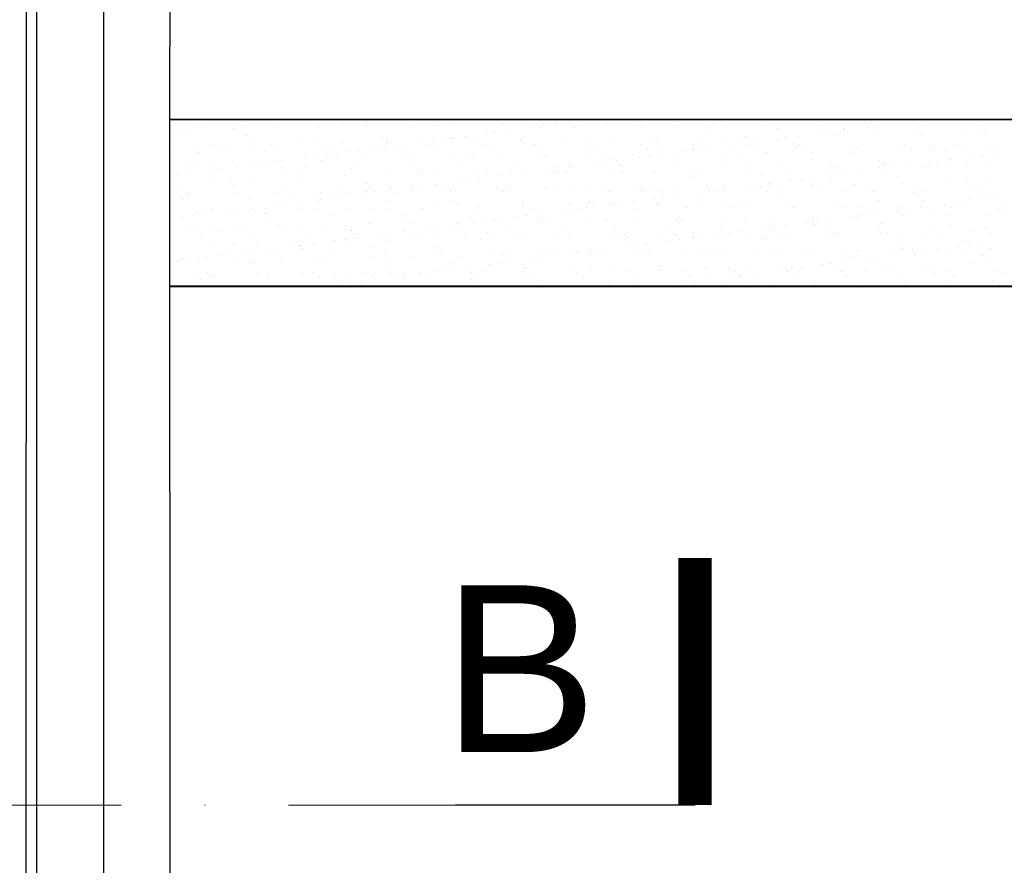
# Model space of a CAD drawing. Header units: millimetres. Extents: x -7023 to 53801, y 9849 to 33561.
# Tile 62 of 256: x 7809 to 7956, y 21403 to 21529. Entities that reach past the tile are written whole.
import ezdxf

# ---------------------------------------------------------------- set-up
doc = ezdxf.new("R2010")
doc.units = ezdxf.units.MM
doc.linetypes.add('DASHDOT', pattern=[1, 0.5, -0.25, 0, -0.25])
doc.linetypes.add('DASHDOTX2', pattern=[2, 1, -0.5, 0, -0.5])
doc.layers.add('.IE_podklad', color=252, linetype='Continuous')
doc.layers.add('PROJEKT osie', color=251, linetype='DASHDOTX2', lineweight=9)
doc.styles.add('Arial', font='arial.ttf', dxfattribs={"height": 125})
doc.linetypes.add('ZIGZAG', pattern='A,0.00254,-5.08,[131,ltypeshp.shx,S=5.08,R=0,X=-5.08,Y=0],-10.16,[131,ltypeshp.shx,S=5.08,R=180,X=5.08,Y=0],-5.08', length=20.32254)

# ---------------------------------------------------------------- blocks, each defined once
blk = doc.blocks.new('OSIE DOMKU')
at = {"layer": 'PROJEKT osie', "ltscale": 25}
blk.add_line((-31428.02, 6226.99), (-31428.02, 4134.85), dxfattribs=at)

msp = doc.modelspace()

# ---------------------------------------------------------------- linework, layer by layer
at = {"layer": '.IE_podklad', "ltscale": 25}
msp.add_line((7821.06, 22727.75), (7821.06, 20635.61), dxfattribs=at)
at = {"layer": '.IE_podklad', "linetype": 'ZIGZAG', "ltscale": 0.1}
msp.add_line((7809.48, 21284.93), (7809.54, 21938.91), dxfattribs=at)
at = {"layer": '.IE_podklad'}
for p, q in [((7811.06, 21284.91), (7811.06, 21884.34)), ((7831.06, 21638.84), (7830.99, 21517.83)), ((7830.99, 21517.83), (7831.06, 21332.84)), ((7831, 21514.34), (8063, 21514.34)), ((7840.09, 21514.3), (7840.09, 21514.3)), ((7842.05, 21514.05), (7842.05, 21514.05)), ((7843.37, 21514.22), (7843.37, 21514.22)), ((7850.25, 21514.22), (7850.25, 21514.22)), ((7892.25, 21514.08), (7892.25, 21514.08)), ((7893.57, 21514.26), (7893.57, 21514.26)), ((7907.03, 21514.04), (7907.03, 21514.04)), ((7920.39, 21514.26), (7920.39, 21514.26)), ((7933.54, 21514.31), (7933.54, 21514.31)), ((7942.45, 21514.12), (7942.45, 21514.12)), ((7943.77, 21514.29), (7943.77, 21514.29)), ((7831.76, 21512.7), (7831.76, 21512.7)), ((7833.31, 21513.67), (7833.31, 21513.67)), ((7833.51, 21512.81), (7833.51, 21512.81)), ((7835.21, 21513.15), (7835.21, 21513.15)), ((7836.53, 21513.32), (7836.53, 21513.32)), ((7838.6, 21513.6), (7838.6, 21513.6)), ((7840.37, 21513.06), (7840.37, 21513.06)), ((7841.22, 21513.68), (7841.22, 21513.68)), ((7847.01, 21513.14), (7847.01, 21513.14)), ((7849.13, 21513.7), (7849.13, 21513.7)), ((7850.72, 21513.79), (7850.72, 21513.79)), ((7853.51, 21513.11), (7853.51, 21513.11)), ((7857.04, 21513.71), (7857.04, 21513.71)), ((7860.37, 21513.36), (7860.37, 21513.36)), ((7860.56, 21513.99), (7860.56, 21513.99)), ((7864.95, 21513.73), (7864.95, 21513.73)), ((7867.02, 21513.44), (7867.02, 21513.44)), ((7870.73, 21513.91), (7870.73, 21513.91)), ((7871.2, 21513.48), (7871.2, 21513.48)), ((7872.86, 21513.74), (7872.86, 21513.74)), ((7873.52, 21513.41), (7873.52, 21513.41)), ((7880.38, 21513.66), (7880.38, 21513.66)), ((7880.77, 21513.76), (7880.77, 21513.76)), ((7881.04, 21513.68), (7881.04, 21513.68)), ((7881.96, 21512.73), (7881.96, 21512.73)), ((7885.41, 21513.18), (7885.41, 21513.18)), ((7886.73, 21513.36), (7886.73, 21513.36)), ((7887.03, 21513.74), (7887.03, 21513.74)), ((7888.68, 21513.77), (7888.68, 21513.77)), ((7888.8, 21513.63), (7888.8, 21513.63)), ((7891.21, 21513.59), (7891.21, 21513.59)), ((7891.67, 21513.16), (7891.67, 21513.16)), ((7893.53, 21513.71), (7893.53, 21513.71)), ((7896.59, 21513.78), (7896.59, 21513.78)), ((7900.39, 21513.96), (7900.39, 21513.96)), ((7901.52, 21513.37), (7901.52, 21513.37)), ((7904.5, 21513.8), (7904.5, 21513.8)), ((7911.68, 21513.28), (7911.68, 21513.28)), ((7912.15, 21512.85), (7912.15, 21512.85)), ((7912.41, 21513.81), (7912.41, 21513.81)), ((7913.53, 21514.01), (7913.53, 21514.01)), ((7920.32, 21513.83), (7920.32, 21513.83)), ((7922, 21513.06), (7922, 21513.06)), ((7928.23, 21513.84), (7928.23, 21513.84)), ((7932.16, 21512.97), (7932.16, 21512.97)), ((7932.16, 21512.76), (7932.16, 21512.76)), ((7935.61, 21513.21), (7935.61, 21513.21)), ((7936.14, 21513.86), (7936.14, 21513.86)), ((7936.93, 21513.39), (7936.93, 21513.39)), ((7939, 21513.66), (7939, 21513.66)), ((7942.47, 21512.75), (7942.47, 21512.75)), ((7944.05, 21513.87), (7944.05, 21513.87)), ((7951.96, 21513.89), (7951.96, 21513.89)), ((7952.64, 21512.66), (7952.64, 21512.66)), ((7832.45, 21512.08), (7832.45, 21512.08)), ((7842.62, 21511.99), (7842.62, 21511.99)), ((7843.08, 21511.56), (7843.08, 21511.56)), ((7852.93, 21511.76), (7852.93, 21511.76)), ((7863.09, 21511.68), (7863.09, 21511.68)), ((7863.56, 21511.25), (7863.56, 21511.25)), ((7871.74, 21511.38), (7871.74, 21511.38)), ((7873.06, 21511.56), (7873.06, 21511.56)), ((7873.41, 21511.45), (7873.41, 21511.45)), ((7875.12, 21511.83), (7875.12, 21511.83)), ((7877.1, 21511.15), (7877.1, 21511.15)), ((7878.57, 21512.28), (7878.57, 21512.28)), ((7879.89, 21512.46), (7879.89, 21512.46)), ((7883.57, 21511.36), (7883.57, 21511.36)), ((7883.6, 21511.12), (7883.6, 21511.12)), ((7890.46, 21511.36), (7890.46, 21511.36)), ((7893.88, 21511.14), (7893.88, 21511.14)), ((7897.11, 21511.45), (7897.11, 21511.45)), ((7903.61, 21511.42), (7903.61, 21511.42)), ((7910.47, 21511.66), (7910.47, 21511.66)), ((7917.12, 21511.75), (7917.12, 21511.75)), ((7921.94, 21511.41), (7921.94, 21511.41)), ((7923.26, 21511.59), (7923.26, 21511.59)), ((7923.61, 21511.72), (7923.61, 21511.72)), ((7925.32, 21511.86), (7925.32, 21511.86)), ((7928.77, 21512.31), (7928.77, 21512.31)), ((7930.1, 21512.49), (7930.1, 21512.49)), ((7930.48, 21511.96), (7930.48, 21511.96)), ((7932.63, 21512.54), (7932.63, 21512.54)), ((7937.12, 21512.05), (7937.12, 21512.05)), ((7943.62, 21512.02), (7943.62, 21512.02)), ((7950.48, 21512.26), (7950.48, 21512.26)), ((7953.11, 21512.23), (7953.11, 21512.23)), ((7831.51, 21509.77), (7831.51, 21509.77)), ((7834.98, 21509.76), (7834.98, 21509.76)), ((7837.09, 21510.54), (7837.09, 21510.54)), ((7838.35, 21510.46), (7838.35, 21510.46)), ((7839.42, 21509.78), (7839.42, 21509.78)), ((7843.59, 21510.51), (7843.59, 21510.51)), ((7846.26, 21510.48), (7846.26, 21510.48)), ((7847.33, 21509.79), (7847.33, 21509.79)), ((7850.45, 21510.76), (7850.45, 21510.76)), ((7854.17, 21510.49), (7854.17, 21510.49)), ((7855.24, 21509.81), (7855.24, 21509.81)), ((7857.1, 21510.85), (7857.1, 21510.85)), ((7859.38, 21509.76), (7859.38, 21509.76)), ((7861.45, 21510.03), (7861.45, 21510.03)), ((7862.08, 21510.51), (7862.08, 21510.51)), ((7863.15, 21509.82), (7863.15, 21509.82)), ((7863.6, 21510.81), (7863.6, 21510.81)), ((7864.9, 21510.48), (7864.9, 21510.48)), ((7866.22, 21510.66), (7866.22, 21510.66)), ((7868.29, 21510.93), (7868.29, 21510.93)), ((7869.99, 21510.52), (7869.99, 21510.52)), ((7870.46, 21511.06), (7870.46, 21511.06)), ((7871.06, 21509.84), (7871.06, 21509.84)), ((7877.9, 21510.53), (7877.9, 21510.53)), ((7878.97, 21509.85), (7878.97, 21509.85)), ((7884.04, 21510.94), (7884.04, 21510.94)), ((7885.81, 21510.55), (7885.81, 21510.55)), ((7886.88, 21509.87), (7886.88, 21509.87)), ((7893.72, 21510.56), (7893.72, 21510.56)), ((7894.79, 21509.88), (7894.79, 21509.88)), ((7901.63, 21510.58), (7901.63, 21510.58)), ((7902.7, 21509.89), (7902.7, 21509.89)), ((7904.05, 21511.05), (7904.05, 21511.05)), ((7904.52, 21510.62), (7904.52, 21510.62)), ((7908.26, 21509.61), (7908.26, 21509.61)), ((7909.54, 21510.59), (7909.54, 21510.59)), ((7909.58, 21509.79), (7909.58, 21509.79)), ((7910.61, 21509.91), (7910.61, 21509.91)), ((7911.65, 21510.06), (7911.65, 21510.06)), ((7914.36, 21510.83), (7914.36, 21510.83)), ((7915.1, 21510.51), (7915.1, 21510.51)), ((7916.42, 21510.69), (7916.42, 21510.69)), ((7917.45, 21510.61), (7917.45, 21510.61)), ((7918.49, 21510.96), (7918.49, 21510.96)), ((7918.52, 21509.92), (7918.52, 21509.92)), ((7924.52, 21510.74), (7924.52, 21510.74)), ((7924.99, 21510.31), (7924.99, 21510.31)), ((7925.36, 21510.62), (7925.36, 21510.62)), ((7926.43, 21509.94), (7926.43, 21509.94)), ((7933.27, 21510.63), (7933.27, 21510.63)), ((7934.34, 21509.95), (7934.34, 21509.95)), ((7934.84, 21510.52), (7934.84, 21510.52)), ((7940.56, 21509.67), (7940.56, 21509.67)), ((7941.18, 21510.65), (7941.18, 21510.65)), ((7942.25, 21509.97), (7942.25, 21509.97)), ((7945, 21510.43), (7945, 21510.43)), ((7945.47, 21510), (7945.47, 21510)), ((7947.21, 21509.75), (7947.21, 21509.75)), ((7949.09, 21510.66), (7949.09, 21510.66)), ((7950.16, 21509.98), (7950.16, 21509.98)), ((7953.7, 21509.72), (7953.7, 21509.72)), ((7955.32, 21510.2), (7955.32, 21510.2)), ((7835.45, 21509.33), (7835.45, 21509.33)), ((7840.53, 21508.16), (7840.53, 21508.16)), ((7845.29, 21509.53), (7845.29, 21509.53)), ((7847.17, 21508.25), (7847.17, 21508.25)), ((7847.77, 21508.23), (7847.77, 21508.23)), ((7851.22, 21508.68), (7851.22, 21508.68)), ((7852.55, 21508.86), (7852.55, 21508.86)), ((7853.67, 21508.22), (7853.67, 21508.22)), ((7854.61, 21509.13), (7854.61, 21509.13)), ((7855.46, 21509.45), (7855.46, 21509.45)), ((7855.93, 21509.02), (7855.93, 21509.02)), ((7858.06, 21509.58), (7858.06, 21509.58)), ((7860.53, 21508.46), (7860.53, 21508.46)), ((7865.77, 21509.22), (7865.77, 21509.22)), ((7867.18, 21508.55), (7867.18, 21508.55)), ((7873.68, 21508.52), (7873.68, 21508.52)), ((7875.93, 21509.14), (7875.93, 21509.14)), ((7876.4, 21508.71), (7876.4, 21508.71)), ((7880.54, 21508.76), (7880.54, 21508.76)), ((7886.25, 21508.91), (7886.25, 21508.91)), ((7887.19, 21508.85), (7887.19, 21508.85)), ((7893.69, 21508.82), (7893.69, 21508.82)), ((7896.41, 21508.82), (7896.41, 21508.82)), ((7896.88, 21508.39), (7896.88, 21508.39)), ((7897.98, 21508.26), (7897.98, 21508.26)), ((7900.55, 21509.07), (7900.55, 21509.07)), ((7901.43, 21508.71), (7901.43, 21508.71)), ((7902.75, 21508.89), (7902.75, 21508.89)), ((7904.81, 21509.16), (7904.81, 21509.16)), ((7906.73, 21508.6), (7906.73, 21508.6)), ((7907.19, 21509.15), (7907.19, 21509.15)), ((7913.69, 21509.12), (7913.69, 21509.12)), ((7916.89, 21508.51), (7916.89, 21508.51)), ((7920.55, 21509.37), (7920.55, 21509.37)), ((7927.2, 21509.45), (7927.2, 21509.45)), ((7927.2, 21508.29), (7927.2, 21508.29)), ((7933.7, 21509.42), (7933.7, 21509.42)), ((7937.37, 21508.2), (7937.37, 21508.2)), ((7948.18, 21508.29), (7948.18, 21508.29)), ((7951.63, 21508.75), (7951.63, 21508.75)), ((7952.95, 21508.92), (7952.95, 21508.92)), ((7955.01, 21509.19), (7955.01, 21509.19)), ((7833.67, 21507.92), (7833.67, 21507.92)), ((7835.36, 21507.31), (7835.36, 21507.31)), ((7837.55, 21506.88), (7837.55, 21506.88)), ((7837.66, 21507.31), (7837.66, 21507.31)), ((7838.87, 21507.06), (7838.87, 21507.06)), ((7840.94, 21507.33), (7840.94, 21507.33)), ((7843.27, 21507.32), (7843.27, 21507.32)), ((7844.39, 21507.78), (7844.39, 21507.78)), ((7845.71, 21507.96), (7845.71, 21507.96)), ((7847.82, 21507.22), (7847.82, 21507.22)), ((7848.29, 21506.79), (7848.29, 21506.79)), ((7851.18, 21507.34), (7851.18, 21507.34)), ((7858.14, 21506.99), (7858.14, 21506.99)), ((7859.09, 21507.35), (7859.09, 21507.35)), ((7867, 21507.37), (7867, 21507.37)), ((7868.3, 21506.91), (7868.3, 21506.91)), ((7874.91, 21507.38), (7874.91, 21507.38)), ((7878.61, 21506.68), (7878.61, 21506.68)), ((7882.82, 21507.4), (7882.82, 21507.4)), ((7887.75, 21506.91), (7887.75, 21506.91)), ((7889.07, 21507.09), (7889.07, 21507.09)), ((7890.73, 21507.41), (7890.73, 21507.41)), ((7891.14, 21507.36), (7891.14, 21507.36)), ((7894.59, 21507.81), (7894.59, 21507.81)), ((7895.91, 21507.99), (7895.91, 21507.99)), ((7898.64, 21507.42), (7898.64, 21507.42)), ((7906.55, 21507.44), (7906.55, 21507.44)), ((7910.63, 21506.77), (7910.63, 21506.77)), ((7914.46, 21507.45), (7914.46, 21507.45)), ((7917.28, 21506.85), (7917.28, 21506.85)), ((7917.36, 21508.08), (7917.36, 21508.08)), ((7922.37, 21507.47), (7922.37, 21507.47)), ((7923.77, 21506.82), (7923.77, 21506.82)), ((7930.28, 21507.48), (7930.28, 21507.48)), ((7930.64, 21507.07), (7930.64, 21507.07)), ((7937.28, 21507.15), (7937.28, 21507.15)), ((7937.83, 21507.77), (7937.83, 21507.77)), ((7937.95, 21506.95), (7937.95, 21506.95)), ((7938.19, 21507.5), (7938.19, 21507.5)), ((7939.28, 21507.12), (7939.28, 21507.12)), ((7941.34, 21507.39), (7941.34, 21507.39)), ((7943.78, 21507.12), (7943.78, 21507.12)), ((7944.79, 21507.85), (7944.79, 21507.85)), ((7946.1, 21507.51), (7946.1, 21507.51)), ((7946.11, 21508.02), (7946.11, 21508.02)), ((7947.68, 21507.97), (7947.68, 21507.97)), ((7950.64, 21507.37), (7950.64, 21507.37)), ((7954.01, 21507.52), (7954.01, 21507.52)), ((7832.03, 21506.16), (7832.03, 21506.16)), ((7834.1, 21506.43), (7834.1, 21506.43)), ((7837.25, 21505.65), (7837.25, 21505.65)), ((7843.75, 21505.62), (7843.75, 21505.62)), ((7850.61, 21505.87), (7850.61, 21505.87)), ((7857.26, 21505.95), (7857.26, 21505.95)), ((7863.76, 21505.92), (7863.76, 21505.92)), ((7868.77, 21506.48), (7868.77, 21506.48)), ((7870.62, 21506.17), (7870.62, 21506.17)), ((7875.4, 21505.29), (7875.4, 21505.29)), ((7877.26, 21506.25), (7877.26, 21506.25)), ((7877.46, 21505.56), (7877.46, 21505.56)), ((7880.91, 21506.01), (7880.91, 21506.01)), ((7882.24, 21506.19), (7882.24, 21506.19)), ((7883.76, 21506.22), (7883.76, 21506.22)), ((7884.3, 21506.46), (7884.3, 21506.46)), ((7888.78, 21506.59), (7888.78, 21506.59)), ((7889.24, 21506.17), (7889.24, 21506.17)), ((7890.62, 21506.47), (7890.62, 21506.47)), ((7897.27, 21506.55), (7897.27, 21506.55)), ((7899.09, 21506.37), (7899.09, 21506.37)), ((7903.77, 21506.52), (7903.77, 21506.52)), ((7909.25, 21506.28), (7909.25, 21506.28)), ((7909.72, 21505.85), (7909.72, 21505.85)), ((7919.57, 21506.06), (7919.57, 21506.06)), ((7925.6, 21505.32), (7925.6, 21505.32)), ((7927.67, 21505.59), (7927.67, 21505.59)), ((7929.73, 21505.97), (7929.73, 21505.97)), ((7930.2, 21505.54), (7930.2, 21505.54)), ((7931.12, 21506.05), (7931.12, 21506.05)), ((7932.44, 21506.22), (7932.44, 21506.22)), ((7934.5, 21506.49), (7934.5, 21506.49)), ((7940.04, 21505.75), (7940.04, 21505.75)), ((7950.21, 21505.66), (7950.21, 21505.66)), ((7950.68, 21505.23), (7950.68, 21505.23)), ((7832.49, 21504.09), (7832.49, 21504.09)), ((7840.19, 21504.99), (7840.19, 21504.99)), ((7840.4, 21504.1), (7840.4, 21504.1)), ((7840.65, 21504.56), (7840.65, 21504.56)), ((7848.31, 21504.12), (7848.31, 21504.12)), ((7850.5, 21504.76), (7850.5, 21504.76)), ((7856.22, 21504.13), (7856.22, 21504.13)), ((7860.66, 21504.68), (7860.66, 21504.68)), ((7861.13, 21504.25), (7861.13, 21504.25)), ((7863.79, 21503.76), (7863.79, 21503.76)), ((7864.13, 21504.15), (7864.13, 21504.15)), ((7867.24, 21504.21), (7867.24, 21504.21)), ((7868.56, 21504.39), (7868.56, 21504.39)), ((7870.63, 21504.66), (7870.63, 21504.66)), ((7870.98, 21504.45), (7870.98, 21504.45)), ((7872.04, 21504.16), (7872.04, 21504.16)), ((7874.08, 21505.11), (7874.08, 21505.11)), ((7879.95, 21504.17), (7879.95, 21504.17)), ((7880.7, 21503.87), (7880.7, 21503.87)), ((7881.14, 21504.36), (7881.14, 21504.36)), ((7881.61, 21503.94), (7881.61, 21503.94)), ((7887.35, 21503.96), (7887.35, 21503.96)), ((7887.86, 21504.19), (7887.86, 21504.19)), ((7891.45, 21504.14), (7891.45, 21504.14)), ((7893.85, 21503.92), (7893.85, 21503.92)), ((7895.77, 21504.2), (7895.77, 21504.2)), ((7900.71, 21504.17), (7900.71, 21504.17)), ((7901.62, 21504.05), (7901.62, 21504.05)), ((7903.68, 21504.22), (7903.68, 21504.22)), ((7907.35, 21504.26), (7907.35, 21504.26)), ((7911.59, 21504.23), (7911.59, 21504.23)), ((7911.93, 21503.83), (7911.93, 21503.83)), ((7913.85, 21504.23), (7913.85, 21504.23)), ((7913.99, 21503.79), (7913.99, 21503.79)), ((7917.44, 21504.25), (7917.44, 21504.25)), ((7918.76, 21504.42), (7918.76, 21504.42)), ((7919.5, 21504.25), (7919.5, 21504.25)), ((7920.71, 21504.47), (7920.71, 21504.47)), ((7920.83, 21504.69), (7920.83, 21504.69)), ((7922.1, 21503.74), (7922.1, 21503.74)), ((7924.28, 21505.15), (7924.28, 21505.15)), ((7927.36, 21504.56), (7927.36, 21504.56)), ((7927.41, 21504.26), (7927.41, 21504.26)), ((7933.86, 21504.53), (7933.86, 21504.53)), ((7935.32, 21504.27), (7935.32, 21504.27)), ((7940.72, 21504.77), (7940.72, 21504.77)), ((7943.23, 21504.29), (7943.23, 21504.29)), ((7947.37, 21504.86), (7947.37, 21504.86)), ((7951.14, 21504.3), (7951.14, 21504.3)), ((7953.86, 21504.83), (7953.86, 21504.83)), ((7832.55, 21502.76), (7832.55, 21502.76)), ((7833.02, 21502.33), (7833.02, 21502.33)), ((7833.56, 21503.41), (7833.56, 21503.41)), ((7833.83, 21503.02), (7833.83, 21503.02)), ((7840.69, 21503.27), (7840.69, 21503.27)), ((7841.47, 21503.42), (7841.47, 21503.42)), ((7842.86, 21502.53), (7842.86, 21502.53)), ((7847.33, 21503.35), (7847.33, 21503.35)), ((7849.38, 21503.43), (7849.38, 21503.43)), ((7853.03, 21502.45), (7853.03, 21502.45)), ((7853.57, 21502.41), (7853.57, 21502.41)), ((7853.83, 21503.32), (7853.83, 21503.32)), ((7854.89, 21502.59), (7854.89, 21502.59)), ((7856.95, 21502.86), (7856.95, 21502.86)), ((7857.29, 21503.45), (7857.29, 21503.45)), ((7860.4, 21503.31), (7860.4, 21503.31)), ((7860.69, 21503.57), (7860.69, 21503.57)), ((7861.73, 21503.49), (7861.73, 21503.49)), ((7863.34, 21502.22), (7863.34, 21502.22)), ((7865.2, 21503.46), (7865.2, 21503.46)), ((7867.34, 21503.65), (7867.34, 21503.65)), ((7873.11, 21503.48), (7873.11, 21503.48)), ((7873.84, 21503.62), (7873.84, 21503.62)), ((7881.02, 21503.49), (7881.02, 21503.49)), ((7888.93, 21503.51), (7888.93, 21503.51)), ((7896.84, 21503.52), (7896.84, 21503.52)), ((7902.09, 21503.62), (7902.09, 21503.62)), ((7903.77, 21502.45), (7903.77, 21502.45)), ((7904.75, 21503.53), (7904.75, 21503.53)), ((7905.09, 21502.62), (7905.09, 21502.62)), ((7907.15, 21502.89), (7907.15, 21502.89)), ((7910.6, 21503.35), (7910.6, 21503.35)), ((7911.93, 21503.52), (7911.93, 21503.52)), ((7912.66, 21503.55), (7912.66, 21503.55)), ((7920.57, 21503.56), (7920.57, 21503.56)), ((7922.56, 21503.31), (7922.56, 21503.31)), ((7928.48, 21503.58), (7928.48, 21503.58)), ((7932.41, 21503.52), (7932.41, 21503.52)), ((7936.39, 21503.59), (7936.39, 21503.59)), ((7937.44, 21502.26), (7937.44, 21502.26)), ((7942.57, 21503.43), (7942.57, 21503.43)), ((7943.04, 21503), (7943.04, 21503)), ((7943.94, 21502.23), (7943.94, 21502.23)), ((7944.3, 21503.61), (7944.3, 21503.61)), ((7950.8, 21502.48), (7950.8, 21502.48)), ((7952.21, 21503.62), (7952.21, 21503.62)), ((7952.89, 21503.2), (7952.89, 21503.2)), ((7953.97, 21502.48), (7953.97, 21502.48)), ((7955.29, 21502.65), (7955.29, 21502.65)), ((7837.41, 21500.76), (7837.41, 21500.76)), ((7837.42, 21500.95), (7837.42, 21500.95)), ((7841.21, 21500.79), (7841.21, 21500.79)), ((7843.28, 21501.06), (7843.28, 21501.06)), ((7845.33, 21500.96), (7845.33, 21500.96)), ((7846.73, 21501.51), (7846.73, 21501.51)), ((7848.05, 21501.69), (7848.05, 21501.69)), ((7850.12, 21501.96), (7850.12, 21501.96)), ((7850.77, 21500.97), (7850.77, 21500.97)), ((7853.24, 21500.98), (7853.24, 21500.98)), ((7853.5, 21502.02), (7853.5, 21502.02)), ((7857.42, 21501.06), (7857.42, 21501.06)), ((7861.15, 21500.99), (7861.15, 21500.99)), ((7863.92, 21501.03), (7863.92, 21501.03)), ((7869.06, 21501.01), (7869.06, 21501.01)), ((7870.78, 21501.27), (7870.78, 21501.27)), ((7873.51, 21502.14), (7873.51, 21502.14)), ((7873.97, 21501.71), (7873.97, 21501.71)), ((7876.97, 21501.02), (7876.97, 21501.02)), ((7877.42, 21501.36), (7877.42, 21501.36)), ((7883.82, 21501.91), (7883.82, 21501.91)), ((7883.92, 21501.33), (7883.92, 21501.33)), ((7884.88, 21501.03), (7884.88, 21501.03)), ((7890.78, 21501.57), (7890.78, 21501.57)), ((7891.42, 21500.82), (7891.42, 21500.82)), ((7892.79, 21501.05), (7892.79, 21501.05)), ((7893.48, 21501.09), (7893.48, 21501.09)), ((7893.98, 21501.82), (7893.98, 21501.82)), ((7894.45, 21501.39), (7894.45, 21501.39)), ((7896.93, 21501.55), (7896.93, 21501.55)), ((7897.43, 21501.66), (7897.43, 21501.66)), ((7898.25, 21501.72), (7898.25, 21501.72)), ((7900.32, 21501.99), (7900.32, 21501.99)), ((7900.7, 21501.06), (7900.7, 21501.06)), ((7903.93, 21501.63), (7903.93, 21501.63)), ((7904.3, 21501.6), (7904.3, 21501.6)), ((7908.6, 21501.08), (7908.6, 21501.08)), ((7910.79, 21501.87), (7910.79, 21501.87)), ((7914.46, 21501.51), (7914.46, 21501.51)), ((7914.93, 21501.08), (7914.93, 21501.08)), ((7916.51, 21501.09), (7916.51, 21501.09)), ((7917.44, 21501.96), (7917.44, 21501.96)), ((7923.93, 21501.93), (7923.93, 21501.93)), ((7924.42, 21501.11), (7924.42, 21501.11)), ((7924.77, 21501.29), (7924.77, 21501.29)), ((7930.8, 21502.18), (7930.8, 21502.18)), ((7932.33, 21501.12), (7932.33, 21501.12)), ((7934.94, 21501.2), (7934.94, 21501.2)), ((7935.4, 21500.77), (7935.4, 21500.77)), ((7940.24, 21501.14), (7940.24, 21501.14)), ((7941.62, 21500.85), (7941.62, 21500.85)), ((7943.68, 21501.12), (7943.68, 21501.12)), ((7945.25, 21500.98), (7945.25, 21500.98)), ((7947.13, 21501.58), (7947.13, 21501.58)), ((7948.15, 21501.15), (7948.15, 21501.15)), ((7948.45, 21501.75), (7948.45, 21501.75)), ((7950.52, 21502.02), (7950.52, 21502.02)), ((7955.41, 21500.89), (7955.41, 21500.89)), ((7956.06, 21501.16), (7956.06, 21501.16)), ((7833.05, 21499.71), (7833.05, 21499.71)), ((7834.38, 21499.89), (7834.38, 21499.89)), ((7835.23, 21500.31), (7835.23, 21500.31)), ((7836.44, 21500.16), (7836.44, 21500.16)), ((7839.89, 21500.61), (7839.89, 21500.61)), ((7843.91, 21500.73), (7843.91, 21500.73)), ((7845.39, 21500.22), (7845.39, 21500.22)), ((7845.86, 21499.79), (7845.86, 21499.79)), ((7855.71, 21499.99), (7855.71, 21499.99)), ((7865.87, 21499.91), (7865.87, 21499.91)), ((7866.34, 21499.48), (7866.34, 21499.48)), ((7876.18, 21499.68), (7876.18, 21499.68)), ((7879.81, 21499.29), (7879.81, 21499.29)), ((7883.26, 21499.75), (7883.26, 21499.75)), ((7884.58, 21499.92), (7884.58, 21499.92)), ((7886.35, 21499.59), (7886.35, 21499.59)), ((7886.64, 21500.19), (7886.64, 21500.19)), ((7890.09, 21500.65), (7890.09, 21500.65)), ((7896.66, 21499.37), (7896.66, 21499.37)), ((7900.87, 21499.28), (7900.87, 21499.28)), ((7906.82, 21499.28), (7906.82, 21499.28)), ((7907.51, 21499.36), (7907.51, 21499.36)), ((7914.01, 21499.33), (7914.01, 21499.33)), ((7920.87, 21499.58), (7920.87, 21499.58)), ((7927.52, 21499.66), (7927.52, 21499.66)), ((7930.01, 21499.32), (7930.01, 21499.32)), ((7933.46, 21499.78), (7933.46, 21499.78)), ((7934.02, 21499.63), (7934.02, 21499.63)), ((7934.78, 21499.95), (7934.78, 21499.95)), ((7936.84, 21500.22), (7936.84, 21500.22)), ((7940.29, 21500.68), (7940.29, 21500.68)), ((7940.88, 21499.88), (7940.88, 21499.88)), ((7947.53, 21499.96), (7947.53, 21499.96)), ((7954.02, 21499.93), (7954.02, 21499.93)), ((7955.88, 21500.46), (7955.88, 21500.46)), ((7833.99, 21498.13), (7833.99, 21498.13)), ((7837.76, 21497.99), (7837.76, 21497.99)), ((7840.85, 21498.37), (7840.85, 21498.37)), ((7847.49, 21498.46), (7847.49, 21498.46)), ((7853.99, 21498.43), (7853.99, 21498.43)), ((7860.85, 21498.68), (7860.85, 21498.68)), ((7867.5, 21498.76), (7867.5, 21498.76)), ((7869.58, 21497.95), (7869.58, 21497.95)), ((7870.9, 21498.12), (7870.9, 21498.12)), ((7872.97, 21498.39), (7872.97, 21498.39)), ((7874, 21498.73), (7874, 21498.73)), ((7874.09, 21497.8), (7874.09, 21497.8)), ((7876.42, 21498.85), (7876.42, 21498.85)), ((7877.74, 21499.02), (7877.74, 21499.02)), ((7880.86, 21498.98), (7880.86, 21498.98)), ((7882, 21497.81), (7882, 21497.81)), ((7886.81, 21499.17), (7886.81, 21499.17)), ((7887.51, 21499.06), (7887.51, 21499.06)), ((7889.91, 21497.83), (7889.91, 21497.83)), ((7894.01, 21499.03), (7894.01, 21499.03)), ((7897.82, 21497.84), (7897.82, 21497.84)), ((7905.73, 21497.86), (7905.73, 21497.86)), ((7907.29, 21498.85), (7907.29, 21498.85)), ((7913.64, 21497.87), (7913.64, 21497.87)), ((7917.14, 21499.06), (7917.14, 21499.06)), ((7919.78, 21497.98), (7919.78, 21497.98)), ((7921.11, 21498.15), (7921.11, 21498.15)), ((7921.55, 21497.89), (7921.55, 21497.89)), ((7923.17, 21498.42), (7923.17, 21498.42)), ((7926.62, 21498.88), (7926.62, 21498.88)), ((7927.3, 21498.97), (7927.3, 21498.97)), ((7927.77, 21498.54), (7927.77, 21498.54)), ((7927.94, 21499.05), (7927.94, 21499.05)), ((7929.46, 21497.9), (7929.46, 21497.9)), ((7937.37, 21497.91), (7937.37, 21497.91)), ((7937.61, 21498.75), (7937.61, 21498.75)), ((7945.28, 21497.93), (7945.28, 21497.93)), ((7947.78, 21498.66), (7947.78, 21498.66)), ((7948.25, 21498.23), (7948.25, 21498.23)), ((7953.19, 21497.94), (7953.19, 21497.94)), ((7834.54, 21497.73), (7834.54, 21497.73)), ((7835.61, 21497.04), (7835.61, 21497.04)), ((7838.22, 21497.56), (7838.22, 21497.56)), ((7842.45, 21497.74), (7842.45, 21497.74)), ((7843.52, 21497.06), (7843.52, 21497.06)), ((7848.07, 21497.76), (7848.07, 21497.76)), ((7850.36, 21497.76), (7850.36, 21497.76)), ((7851.43, 21497.07), (7851.43, 21497.07)), ((7857.23, 21496.32), (7857.23, 21496.32)), ((7858.23, 21497.68), (7858.23, 21497.68)), ((7858.27, 21497.77), (7858.27, 21497.77)), ((7858.7, 21497.25), (7858.7, 21497.25)), ((7859.29, 21496.59), (7859.29, 21496.59)), ((7859.34, 21497.09), (7859.34, 21497.09)), ((7862.74, 21497.05), (7862.74, 21497.05)), ((7864.07, 21497.22), (7864.07, 21497.22)), ((7866.13, 21497.49), (7866.13, 21497.49)), ((7866.18, 21497.78), (7866.18, 21497.78)), ((7867.25, 21497.1), (7867.25, 21497.1)), ((7868.55, 21497.45), (7868.55, 21497.45)), ((7870.94, 21496.38), (7870.94, 21496.38)), ((7875.16, 21497.12), (7875.16, 21497.12)), ((7877.58, 21496.46), (7877.58, 21496.46)), ((7878.71, 21497.36), (7878.71, 21497.36)), ((7879.18, 21496.94), (7879.18, 21496.94)), ((7883.07, 21497.13), (7883.07, 21497.13)), ((7884.08, 21496.43), (7884.08, 21496.43)), ((7889.02, 21497.14), (7889.02, 21497.14)), ((7890.94, 21496.68), (7890.94, 21496.68)), ((7890.98, 21497.15), (7890.98, 21497.15)), ((7897.59, 21496.76), (7897.59, 21496.76)), ((7898.89, 21497.16), (7898.89, 21497.16)), ((7899.19, 21497.05), (7899.19, 21497.05)), ((7899.66, 21496.62), (7899.66, 21496.62)), ((7904.09, 21496.73), (7904.09, 21496.73)), ((7906.8, 21497.17), (7906.8, 21497.17)), ((7907.43, 21496.35), (7907.43, 21496.35)), ((7909.5, 21496.83), (7909.5, 21496.83)), ((7909.5, 21496.62), (7909.5, 21496.62)), ((7910.95, 21496.98), (7910.95, 21496.98)), ((7912.95, 21497.08), (7912.95, 21497.08)), ((7914.27, 21497.25), (7914.27, 21497.25)), ((7914.71, 21497.19), (7914.71, 21497.19)), ((7916.33, 21497.52), (7916.33, 21497.52)), ((7917.6, 21497.07), (7917.6, 21497.07)), ((7919.67, 21496.74), (7919.67, 21496.74)), ((7922.62, 21497.2), (7922.62, 21497.2)), ((7924.09, 21497.03), (7924.09, 21497.03)), ((7929.98, 21496.52), (7929.98, 21496.52)), ((7930.53, 21497.22), (7930.53, 21497.22)), ((7930.96, 21497.28), (7930.96, 21497.28)), ((7937.6, 21497.37), (7937.6, 21497.37)), ((7938.44, 21497.23), (7938.44, 21497.23)), ((7940.14, 21496.43), (7940.14, 21496.43)), ((7944.1, 21497.34), (7944.1, 21497.34)), ((7946.35, 21497.25), (7946.35, 21497.25)), ((7950.96, 21497.58), (7950.96, 21497.58)), ((7954.26, 21497.26), (7954.26, 21497.26)), ((7837.57, 21495.86), (7837.57, 21495.86)), ((7840.43, 21495.53), (7840.43, 21495.53)), ((7844.07, 21495.83), (7844.07, 21495.83)), ((7849.07, 21495.25), (7849.07, 21495.25)), ((7850.39, 21495.42), (7850.39, 21495.42)), ((7850.6, 21495.45), (7850.6, 21495.45)), ((7850.93, 21496.08), (7850.93, 21496.08)), ((7851.07, 21495.02), (7851.07, 21495.02)), ((7852.46, 21495.69), (7852.46, 21495.69)), ((7855.91, 21496.15), (7855.91, 21496.15)), ((7857.58, 21496.16), (7857.58, 21496.16)), ((7860.91, 21495.22), (7860.91, 21495.22)), ((7864.08, 21496.13), (7864.08, 21496.13)), ((7871.08, 21495.14), (7871.08, 21495.14)), ((7881.39, 21494.91), (7881.39, 21494.91)), ((7899.27, 21495.28), (7899.27, 21495.28)), ((7900.59, 21495.45), (7900.59, 21495.45)), ((7902.66, 21495.72), (7902.66, 21495.72)), ((7906.11, 21496.18), (7906.11, 21496.18)), ((7920.13, 21496.31), (7920.13, 21496.31)), ((7940.61, 21496), (7940.61, 21496)), ((7941.04, 21494.98), (7941.04, 21494.98)), ((7946.02, 21494.86), (7946.02, 21494.86)), ((7947.69, 21495.07), (7947.69, 21495.07)), ((7949.47, 21495.31), (7949.47, 21495.31)), ((7950.46, 21496.2), (7950.46, 21496.2)), ((7950.8, 21495.48), (7950.8, 21495.48)), ((7952.86, 21495.76), (7952.86, 21495.76)), ((7954.18, 21495.04), (7954.18, 21495.04)), ((7831.56, 21494.57), (7831.56, 21494.57)), ((7835.4, 21493.44), (7835.4, 21493.44)), ((7836.72, 21493.62), (7836.72, 21493.62)), ((7838.78, 21493.89), (7838.78, 21493.89)), ((7839.47, 21494.59), (7839.47, 21494.59)), ((7841.01, 21493.48), (7841.01, 21493.48)), ((7842.23, 21494.35), (7842.23, 21494.35)), ((7843.56, 21494.52), (7843.56, 21494.52)), ((7845.62, 21494.79), (7845.62, 21494.79)), ((7847.38, 21494.6), (7847.38, 21494.6)), ((7847.65, 21493.57), (7847.65, 21493.57)), ((7854.15, 21493.53), (7854.15, 21493.53)), ((7855.29, 21494.62), (7855.29, 21494.62)), ((7861.01, 21493.78), (7861.01, 21493.78)), ((7863.2, 21494.63), (7863.2, 21494.63)), ((7867.66, 21493.87), (7867.66, 21493.87)), ((7871.11, 21494.65), (7871.11, 21494.65)), ((7871.54, 21494.71), (7871.54, 21494.71)), ((7874.16, 21493.84), (7874.16, 21493.84)), ((7879.02, 21494.66), (7879.02, 21494.66)), ((7881.02, 21494.08), (7881.02, 21494.08)), ((7885.6, 21493.48), (7885.6, 21493.48)), ((7886.92, 21493.65), (7886.92, 21493.65)), ((7886.93, 21494.67), (7886.93, 21494.67)), ((7887.67, 21494.17), (7887.67, 21494.17)), ((7888.99, 21493.92), (7888.99, 21493.92)), ((7891.55, 21494.82), (7891.55, 21494.82)), ((7892.02, 21494.39), (7892.02, 21494.39)), ((7892.44, 21494.38), (7892.44, 21494.38)), ((7893.76, 21494.55), (7893.76, 21494.55)), ((7894.17, 21494.14), (7894.17, 21494.14)), ((7894.84, 21494.69), (7894.84, 21494.69)), ((7895.82, 21494.82), (7895.82, 21494.82)), ((7901.03, 21494.38), (7901.03, 21494.38)), ((7901.87, 21494.6), (7901.87, 21494.6)), ((7902.75, 21494.7), (7902.75, 21494.7)), ((7907.67, 21494.47), (7907.67, 21494.47)), ((7910.66, 21494.72), (7910.66, 21494.72)), ((7912.03, 21494.51), (7912.03, 21494.51)), ((7912.5, 21494.08), (7912.5, 21494.08)), ((7914.17, 21494.44), (7914.17, 21494.44)), ((7918.57, 21494.73), (7918.57, 21494.73)), ((7921.03, 21494.68), (7921.03, 21494.68)), ((7922.34, 21494.29), (7922.34, 21494.29)), ((7926.48, 21494.75), (7926.48, 21494.75)), ((7927.68, 21494.77), (7927.68, 21494.77)), ((7932.51, 21494.2), (7932.51, 21494.2)), ((7932.98, 21493.77), (7932.98, 21493.77)), ((7934.18, 21494.74), (7934.18, 21494.74)), ((7934.39, 21494.76), (7934.39, 21494.76)), ((7935.8, 21493.51), (7935.8, 21493.51)), ((7937.12, 21493.68), (7937.12, 21493.68)), ((7939.19, 21493.96), (7939.19, 21493.96)), ((7942.3, 21494.78), (7942.3, 21494.78)), ((7942.64, 21494.41), (7942.64, 21494.41)), ((7942.82, 21493.98), (7942.82, 21493.98)), ((7943.96, 21494.58), (7943.96, 21494.58)), ((7950.21, 21494.79), (7950.21, 21494.79)), ((7952.98, 21493.89), (7952.98, 21493.89)), ((7953.45, 21493.46), (7953.45, 21493.46)), ((7831.95, 21492.99), (7831.95, 21492.99)), ((7832.8, 21493.31), (7832.8, 21493.31)), ((7834.15, 21493.23), (7834.15, 21493.23)), ((7842.96, 21493.22), (7842.96, 21493.22)), ((7843.43, 21492.79), (7843.43, 21492.79)), ((7853.28, 21492.99), (7853.28, 21492.99)), ((7863.44, 21492.91), (7863.44, 21492.91)), ((7863.91, 21492.48), (7863.91, 21492.48)), ((7873.75, 21492.68), (7873.75, 21492.68)), ((7875.31, 21492.12), (7875.31, 21492.12)), ((7878.76, 21492.58), (7878.76, 21492.58)), ((7880.08, 21492.75), (7880.08, 21492.75)), ((7882.15, 21493.02), (7882.15, 21493.02)), ((7883.92, 21492.59), (7883.92, 21492.59)), ((7884.39, 21492.17), (7884.39, 21492.17)), ((7894.23, 21492.37), (7894.23, 21492.37)), ((7904.39, 21492.28), (7904.39, 21492.28)), ((7911.11, 21492.09), (7911.11, 21492.09)), ((7914.71, 21492.06), (7914.71, 21492.06)), ((7917.76, 21492.17), (7917.76, 21492.17)), ((7924.25, 21492.14), (7924.25, 21492.14)), ((7924.87, 21491.97), (7924.87, 21491.97)), ((7925.51, 21492.16), (7925.51, 21492.16)), ((7928.96, 21492.61), (7928.96, 21492.61)), ((7930.28, 21492.78), (7930.28, 21492.78)), ((7931.12, 21492.39), (7931.12, 21492.39)), ((7932.35, 21493.06), (7932.35, 21493.06)), ((7937.76, 21492.47), (7937.76, 21492.47)), ((7944.26, 21492.44), (7944.26, 21492.44)), ((7951.12, 21492.69), (7951.12, 21492.69)), ((7831.08, 21490.88), (7831.08, 21490.88)), ((7835.33, 21490.99), (7835.33, 21490.99)), ((7835.8, 21490.56), (7835.8, 21490.56)), ((7836.59, 21491.37), (7836.59, 21491.37)), ((7837.66, 21490.68), (7837.66, 21490.68)), ((7837.73, 21490.97), (7837.73, 21490.97)), ((7844.23, 21490.94), (7844.23, 21490.94)), ((7844.5, 21491.38), (7844.5, 21491.38)), ((7845.57, 21490.7), (7845.57, 21490.7)), ((7845.64, 21490.76), (7845.64, 21490.76)), ((7851.09, 21491.18), (7851.09, 21491.18)), ((7852.41, 21491.4), (7852.41, 21491.4)), ((7853.48, 21490.71), (7853.48, 21490.71)), ((7855.8, 21490.68), (7855.8, 21490.68)), ((7857.74, 21491.27), (7857.74, 21491.27)), ((7860.32, 21491.41), (7860.32, 21491.41)), ((7861.39, 21490.73), (7861.39, 21490.73)), ((7864.24, 21491.24), (7864.24, 21491.24)), ((7865.09, 21490.78), (7865.09, 21490.78)), ((7866.12, 21490.45), (7866.12, 21490.45)), ((7866.41, 21490.95), (7866.41, 21490.95)), ((7868.23, 21491.42), (7868.23, 21491.42)), ((7868.47, 21491.22), (7868.47, 21491.22)), ((7869.3, 21490.74), (7869.3, 21490.74)), ((7871.1, 21491.48), (7871.1, 21491.48)), ((7871.92, 21491.68), (7871.92, 21491.68)), ((7873.25, 21491.85), (7873.25, 21491.85)), ((7876.14, 21491.44), (7876.14, 21491.44)), ((7877.21, 21490.76), (7877.21, 21490.76)), ((7877.74, 21491.57), (7877.74, 21491.57)), ((7884.05, 21491.45), (7884.05, 21491.45)), ((7884.24, 21491.54), (7884.24, 21491.54)), ((7885.12, 21490.77), (7885.12, 21490.77)), ((7891.1, 21491.79), (7891.1, 21491.79)), ((7891.96, 21491.47), (7891.96, 21491.47)), ((7893.03, 21490.78), (7893.03, 21490.78)), ((7897.75, 21491.87), (7897.75, 21491.87)), ((7899.87, 21491.48), (7899.87, 21491.48)), ((7900.94, 21490.8), (7900.94, 21490.8)), ((7904.25, 21491.84), (7904.25, 21491.84)), ((7904.86, 21491.85), (7904.86, 21491.85)), ((7907.78, 21491.5), (7907.78, 21491.5)), ((7908.85, 21490.81), (7908.85, 21490.81)), ((7915.29, 21490.81), (7915.29, 21490.81)), ((7915.69, 21491.51), (7915.69, 21491.51)), ((7916.61, 21490.98), (7916.61, 21490.98)), ((7916.76, 21490.83), (7916.76, 21490.83)), ((7918.68, 21491.26), (7918.68, 21491.26)), ((7922.13, 21491.71), (7922.13, 21491.71)), ((7923.45, 21491.88), (7923.45, 21491.88)), ((7923.6, 21491.52), (7923.6, 21491.52)), ((7924.67, 21490.84), (7924.67, 21490.84)), ((7925.34, 21491.54), (7925.34, 21491.54)), ((7931.51, 21491.54), (7931.51, 21491.54)), ((7932.58, 21490.86), (7932.58, 21490.86)), ((7935.19, 21491.75), (7935.19, 21491.75)), ((7939.42, 21491.55), (7939.42, 21491.55)), ((7940.49, 21490.87), (7940.49, 21490.87)), ((7945.35, 21491.66), (7945.35, 21491.66)), ((7945.82, 21491.23), (7945.82, 21491.23)), ((7947.33, 21491.57), (7947.33, 21491.57)), ((7948.4, 21490.89), (7948.4, 21490.89)), ((7955.24, 21491.58), (7955.24, 21491.58)), ((7955.66, 21491.43), (7955.66, 21491.43)), ((8063, 21489.25), (7831.01, 21489.25)), ((7854.8, 21489.42), (7854.8, 21489.42)), ((7856.27, 21490.25), (7856.27, 21490.25)), ((7858.25, 21489.88), (7858.25, 21489.88)), ((7859.57, 21490.05), (7859.57, 21490.05)), ((7861.64, 21490.32), (7861.64, 21490.32)), ((7876.28, 21490.37), (7876.28, 21490.37)), ((7876.75, 21489.94), (7876.75, 21489.94)), ((7886.6, 21490.14), (7886.6, 21490.14)), ((7896.76, 21490.05), (7896.76, 21490.05)), ((7897.23, 21489.62), (7897.23, 21489.62)), ((7901.19, 21489.49), (7901.19, 21489.49)), ((7905, 21489.46), (7905, 21489.46)), ((7907.07, 21489.83), (7907.07, 21489.83)), ((7907.83, 21489.57), (7907.83, 21489.57)), ((7908.45, 21489.91), (7908.45, 21489.91)), ((7909.77, 21490.08), (7909.77, 21490.08)), ((7911.84, 21490.36), (7911.84, 21490.36)), ((7914.33, 21489.54), (7914.33, 21489.54)), ((7917.24, 21489.74), (7917.24, 21489.74)), ((7921.19, 21489.79), (7921.19, 21489.79)), ((7927.55, 21489.52), (7927.55, 21489.52)), ((7927.84, 21489.87), (7927.84, 21489.87)), ((7934.34, 21489.84), (7934.34, 21489.84)), ((7937.71, 21489.43), (7937.71, 21489.43)), ((7941.2, 21490.09), (7941.2, 21490.09)), ((7947.85, 21490.18), (7947.85, 21490.18)), ((7954.34, 21490.14), (7954.34, 21490.14)), ((7955.2, 21489.49), (7955.2, 21489.49))]:
    msp.add_line(p, q, dxfattribs=at)
at = {"layer": '.IE_podklad', "ltscale": 0.5}
for p, q in [((8173, 21514.33), (7830.99, 21514.34)), ((8173, 21489.33), (7831, 21489.34))]:
    msp.add_line(p, q, dxfattribs=at)
at = {"layer": '.IE_podklad', "ltscale": 25, "const_width": 5}
msp.add_lwpolyline([(7909.77, 21411.54), (7909.77, 21448.59)], dxfattribs=at)
at = {"layer": '.IE_podklad', "linetype": 'DASHDOT', "lineweight": 13, "ltscale": 50}
msp.add_lwpolyline([(7873.83, 21411.54), (6642.99, 21411.54)], dxfattribs=at)
at = {"layer": '.IE_podklad', "lineweight": 30, "ltscale": 25}
msp.add_lwpolyline([(7909.77, 21411.54), (7873.83, 21411.54)], dxfattribs=at)

# ---------------------------------------------------------------- block references
at = {"layer": '.IE_podklad'}
msp.add_blockref('OSIE DOMKU', (39249.07, 16500.76), dxfattribs=at)

# ---------------------------------------------------------------- texts
at = {"layer": '.IE_podklad', "ltscale": 25, "insert": (7895.14, 21444.5), "char_height": 25, "attachment_point": 3, "style": 'Arial'}
msp.add_mtext_dynamic_manual_height_columns('B', width=190.3302, gutter_width=1, heights=[-25], dxfattribs=at)

doc.saveas('drawing.dxf')
